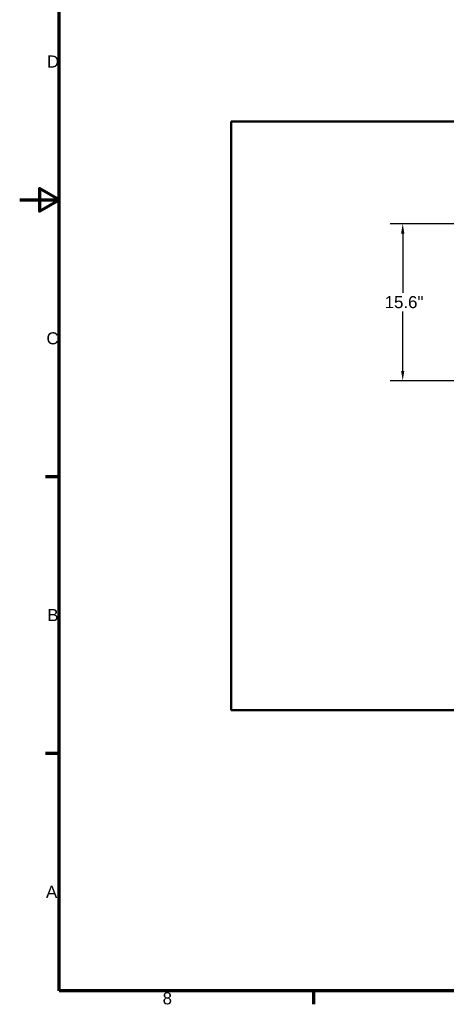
# Model space of a CAD drawing. Header units: inches. Extents: x 0 to 234, y 0 to 165.
# Tile 1 of 85: x 0 to 42, y 3 to 101. Entities that reach past the tile are written whole.
import ezdxf

# ---------------------------------------------------------------- set-up
doc = ezdxf.new("R2010")
doc.units = ezdxf.units.IN
doc.header["$LTSCALE"] = 10
doc.header["$MEASUREMENT"] = 0
for name, color, linetype, lineweight in [('Border (ANSI)', 7, 'Continuous', 70), ('Dimension (ANSI)', 7, 'Continuous', 25), ('Visible (ANSI)', 7, 'Continuous', 50)]:
    doc.layers.add(name, color=color, linetype=linetype, lineweight=lineweight)
doc.styles.add('Note Text (ANSI)', font='arial.ttf')
doc.dimstyles.new('Default (ANSI)', dxfattribs={"dimscale": 10, "dimtxt": 0.12, "dimasz": 0.098425, "dimexe": 0.125, "dimexo": 0.0625, "dimgap": 0.031496, "dimtad": 0, "dimtih": 1, "dimtoh": 1, "dimrnd": 1e-08, "dimzin": 4, "dimdsep": 46, "dimtxsty": 'Note Text (ANSI)', "dimcen": 0.09, "dimdle": 0.393701, "dimclrd": 256, "dimclre": 256, "dimclrt": 256, "dimadec": 0, "dimazin": 1, "dimtfac": 1, "dimtofl": 0, "dimtmove": 0, "dimatfit": 3, "dimfxl": 1, "dimtolj": 1, "dimtzin": 4, "dimlwd": -1, "dimlwe": -1, "dimarcsym": 0})

# ---------------------------------------------------------------- blocks, each defined once
blk = doc.blocks.new('Borders Default Border')
at = {"layer": 'Border (ANSI)'}
for p, q in [((0.3937, 5.5118), (0.258, 5.5118)), ((0.3937, 2.7559), (0.258, 2.7559)), ((2.9232, 0.3937), (2.9232, 0.258))]:
    blk.add_line(p, q, dxfattribs=at)
at = {"layer": 'Border (ANSI)', "flags": 128}
for points in [[(0.3937, 0.3937), (0.3937, 16.1417), (22.9921, 16.1417), (22.9921, 0.3937), (0.3937, 0.3937)], [(0, 8.2677), (0.3937, 8.2677), (0.1969, 8.3814), (0.1969, 8.1541), (0.3937, 8.2677)]]:
    blk.add_lwpolyline(points, dxfattribs=at)
at = {"layer": 'Border (ANSI)', "char_height": 0.12, "attachment_point": 7, "style": 'Note Text (ANSI)'}
for s, insert in [('D', (0.2709, 9.5857)), ('C', (0.2661, 6.8278)), ('B', (0.2749, 4.0739)), ('A', (0.2616, 1.318)), ('8', (1.4221, 0.2559))]:
    blk.add_mtext(s, dxfattribs=dict(at, insert=insert))
blk = doc.blocks.new('*D12')
at = {"layer": 'Defpoints', "color": 0, "transparency": 16777216}
for p in [(43.99, 80.301), (38.108, 64.672), (43.99, 64.672)]:
    blk.add_point(p, dxfattribs=at)
at = {"layer": 'Dimension (ANSI)', "transparency": 16777216}
for p, q in [((43.365, 80.301), (36.858, 80.301)), ((38.108, 79.317), (38.108, 73.414)), ((38.108, 65.656), (38.108, 71.559)), ((43.365, 64.672), (36.858, 64.672))]:
    blk.add_line(p, q, dxfattribs=at)
for points in [[(37.944, 79.317), (38.272, 79.317), (38.108, 80.301)], [(37.944, 65.656), (38.272, 65.656), (38.108, 64.672)]]:
    blk.add_solid(points, dxfattribs=at)
at = {"layer": 'Dimension (ANSI)', "transparency": 16777216, "insert": (36.31, 73.099), "char_height": 1.2, "attachment_point": 1, "style": 'Note Text (ANSI)'}
blk.add_mtext('\\A1;\\fArial|b0|i0;15.6"', dxfattribs=at)

msp = doc.modelspace()

# ---------------------------------------------------------------- linework, layer by layer
at = {"layer": 'Visible (ANSI)'}
for p, q in [((105.648, 90.486), (21.03, 90.486)), ((21.03, 31.853), (21.03, 90.486)), ((105.648, 31.853), (21.03, 31.853))]:
    msp.add_line(p, q, dxfattribs=at)

# ---------------------------------------------------------------- block references
at = {"xscale": 10, "yscale": 10, "zscale": 10}
msp.add_blockref('Borders Default Border', (0, 0), dxfattribs=at)

# ---------------------------------------------------------------- dimensions: what is measured, and where the dimension line sits
at = {"layer": 'Dimension (ANSI)'}
dim = msp.add_linear_dim(base=(38.108, 64.672), p1=(43.99, 80.301), p2=(43.99, 64.672), angle=90, text='\\fArial|b0|i0;<>"', dimstyle='Default (ANSI)', override={"dimgap": 0.031496, "dimdec": 1, "dimtol": 0, "dimlim": 0, "dimtp": 0, "dimtm": 0, "dimtdec": 2, "dimatfit": 1}, dxfattribs=at)
dim.commit()
dim.dimension.update_dxf_attribs({"geometry": '*D12', "text_midpoint": (38.108, 72.486), "dimtype": 160})

doc.saveas('drawing.dxf')
